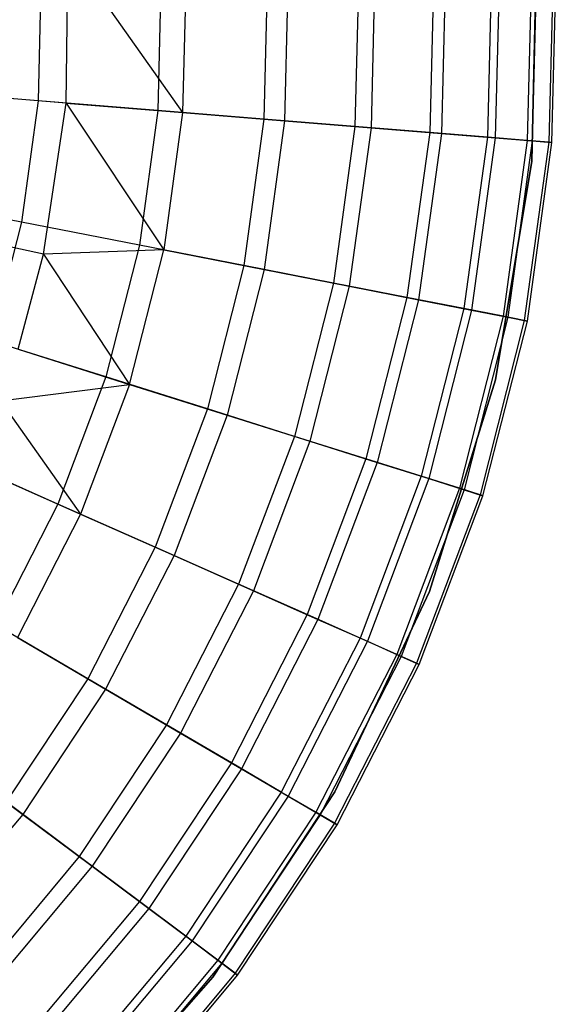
# Model space of a CAD drawing. Extents: x -22.9 to 23, y 4.7 to 50.6.
# Tile 47 of 95: x 2 to 3.1, y 25.8 to 27.7. Entities that reach past the tile are written whole.
import ezdxf

# ---------------------------------------------------------------- set-up
doc = ezdxf.new("R2010")
doc.units = 0
doc.header["$LTSCALE"] = 2.54
doc.layers.get('0').update_dxf_attribs({"linetype": 'CONTINUOUS'})

# ---------------------------------------------------------------- blocks, each defined once
blk = doc.blocks.new('HOTEL-MOOD-11783-11791_STL')
at = {"color": 0}
for p, q in [((3.0101, 27.3953, 28.9161), (3.02, 27.8137, 28.9161)), ((3.02, 27.8137, 28.7961), (3.0101, 27.3953, 28.7961)), ((3.0101, 27.3953, 28.9161), (3.02, 27.8137, 28.9161)), ((3.02, 27.8137, 28.7961), (3.0101, 27.3953, 28.7961)), ((2.1303, 27.505, 23.7702), (2.1339, 27.7935, 23.7702)), ((2.1303, 27.505, 23.7702), (2.1339, 27.7935, 23.7702)), ((2.1339, 27.7935, 23.7702), (2.3505, 27.4872, 23.4537)), ((2.1339, 27.7935, 23.7702), (2.3505, 27.4872, 23.4537)), ((2.55, 27.7551, 23.1195), (2.5431, 27.4716, 23.1195)), ((2.55, 27.7551, 23.1195), (2.5431, 27.4716, 23.1195)), ((2.6834, 27.7593, 19.7355), (2.6761, 27.4609, 19.7355)), ((2.6834, 27.7593, 19.7355), (2.6761, 27.4609, 19.7355)), ((2.7139, 27.7602, 22.77), (2.7065, 27.4584, 22.77)), ((2.7139, 27.7602, 22.77), (2.7065, 27.4584, 22.77)), ((2.8251, 27.7637, 20.0225), (2.8174, 27.4495, 20.0225)), ((2.8251, 27.7637, 20.0225), (2.8174, 27.4495, 20.0225)), ((2.8473, 27.7644, 22.4078), (2.8395, 27.4477, 22.4078)), ((2.8473, 27.7644, 22.4078), (2.8395, 27.4477, 22.4078)), ((2.9344, 27.7672, 20.3233), (2.9264, 27.4406, 20.3233)), ((2.9344, 27.7672, 20.3233), (2.9264, 27.4406, 20.3233)), ((2.9494, 27.7676, 22.0355), (2.9413, 27.4394, 22.0355)), ((2.9494, 27.7676, 22.0355), (2.9413, 27.4394, 22.0355)), ((3.01, 27.7695, 20.6343), (3.0017, 27.4345, 20.6343)), ((3.01, 27.7695, 20.6343), (3.0017, 27.4345, 20.6343)), ((3.0194, 27.7698, 21.6559), (3.0111, 27.4338, 21.6559)), ((3.0194, 27.7698, 21.6559), (3.0111, 27.4338, 21.6559)), ((3.0509, 27.7708, 20.9517), (3.0425, 27.4312, 20.9517)), ((3.0509, 27.7708, 20.9517), (3.0425, 27.4312, 20.9517)), ((3.0483, 27.4308, 21.2717), (3.0567, 27.771, 21.2717)), ((3.0483, 27.4308, 21.2717), (3.0567, 27.771, 21.2717)), ((2.083, 27.7403, 18.9915), (2.0773, 27.5093, 18.9915)), ((2.083, 27.7403, 18.9915), (2.0773, 27.5093, 18.9915)), ((2.3101, 27.7475, 19.2169), (2.3038, 27.491, 19.2169)), ((2.3101, 27.7475, 19.2169), (2.3038, 27.491, 19.2169)), ((2.357, 27.749, 23.4537), (2.3505, 27.4872, 23.4537)), ((2.357, 27.749, 23.4537), (2.3505, 27.4872, 23.4537)), ((2.5111, 27.7538, 19.4659), (2.5042, 27.4748, 19.4659)), ((2.5111, 27.7538, 19.4659), (2.5042, 27.4748, 19.4659)), ((2.0773, 27.5093, 18.9915), (1.8275, 27.5295, 18.7924)), ((2.0773, 27.5093, 18.9915), (1.8275, 27.5295, 18.7924)), ((2.1303, 27.505, 23.7702), (1.9799, 27.5172, 23.997)), ((2.1303, 27.505, 23.7702), (1.9799, 27.5172, 23.997)), ((2.0773, 27.5093, 18.9915), (2.0458, 27.2804, 18.9915)), ((2.0773, 27.5093, 18.9915), (2.0458, 27.2804, 18.9915)), ((2.3038, 27.491, 19.2169), (2.0773, 27.5093, 18.9915)), ((2.3038, 27.491, 19.2169), (2.0773, 27.5093, 18.9915)), ((2.0875, 27.2197, 23.7702), (2.1303, 27.505, 23.7702)), ((2.0875, 27.2197, 23.7702), (2.1303, 27.505, 23.7702)), ((2.1303, 27.505, 23.7702), (2.3505, 27.4872, 23.4537)), ((2.1303, 27.505, 23.7702), (2.3505, 27.4872, 23.4537)), ((2.1303, 27.505, 23.7702), (2.3148, 27.2278, 23.4537)), ((2.1303, 27.505, 23.7702), (2.3148, 27.2278, 23.4537)), ((2.3038, 27.491, 19.2169), (2.2688, 27.2368, 19.2169)), ((2.3038, 27.491, 19.2169), (2.2688, 27.2368, 19.2169)), ((2.5042, 27.4748, 19.4659), (2.3038, 27.491, 19.2169)), ((2.5042, 27.4748, 19.4659), (2.3038, 27.491, 19.2169)), ((2.3505, 27.4872, 23.4537), (2.3148, 27.2278, 23.4537)), ((2.3505, 27.4872, 23.4537), (2.3148, 27.2278, 23.4537)), ((2.3505, 27.4872, 23.4537), (2.5431, 27.4716, 23.1195)), ((2.3505, 27.4872, 23.4537), (2.5431, 27.4716, 23.1195)), ((2.5042, 27.4748, 19.4659), (2.4661, 27.1983, 19.4659)), ((2.5042, 27.4748, 19.4659), (2.4661, 27.1983, 19.4659)), ((2.6761, 27.4609, 19.7355), (2.5042, 27.4748, 19.4659)), ((2.6761, 27.4609, 19.7355), (2.5042, 27.4748, 19.4659)), ((2.5431, 27.4716, 23.1195), (2.5044, 27.1908, 23.1195)), ((2.5431, 27.4716, 23.1195), (2.5044, 27.1908, 23.1195)), ((2.5431, 27.4716, 23.1195), (2.7065, 27.4584, 22.77)), ((2.5431, 27.4716, 23.1195), (2.7065, 27.4584, 22.77)), ((2.6761, 27.4609, 19.7355), (2.6354, 27.1652, 19.7355)), ((2.6761, 27.4609, 19.7355), (2.6354, 27.1652, 19.7355)), ((2.7065, 27.4584, 22.77), (2.6653, 27.1594, 22.77)), ((2.7065, 27.4584, 22.77), (2.6653, 27.1594, 22.77)), ((2.8174, 27.4495, 20.0225), (2.6761, 27.4609, 19.7355)), ((2.8174, 27.4495, 20.0225), (2.6761, 27.4609, 19.7355)), ((2.7065, 27.4584, 22.77), (2.8395, 27.4477, 22.4078)), ((2.7065, 27.4584, 22.77), (2.8395, 27.4477, 22.4078)), ((2.8174, 27.4495, 20.0225), (2.7745, 27.138, 20.0225)), ((2.8174, 27.4495, 20.0225), (2.7745, 27.138, 20.0225)), ((2.8395, 27.4477, 22.4078), (2.7963, 27.1338, 22.4078)), ((2.8395, 27.4477, 22.4078), (2.7963, 27.1338, 22.4078)), ((2.9264, 27.4406, 20.3233), (2.8174, 27.4495, 20.0225)), ((2.9264, 27.4406, 20.3233), (2.8174, 27.4495, 20.0225)), ((2.8395, 27.4477, 22.4078), (2.9413, 27.4394, 22.0355)), ((2.8395, 27.4477, 22.4078), (2.9413, 27.4394, 22.0355)), ((2.9264, 27.4406, 20.3233), (2.8818, 27.1171, 20.3233)), ((2.9264, 27.4406, 20.3233), (2.8818, 27.1171, 20.3233)), ((2.9413, 27.4394, 22.0355), (2.8966, 27.1142, 22.0355)), ((2.9413, 27.4394, 22.0355), (2.8966, 27.1142, 22.0355)), ((3.0017, 27.4345, 20.6343), (2.9264, 27.4406, 20.3233)), ((3.0017, 27.4345, 20.6343), (2.9264, 27.4406, 20.3233)), ((2.9413, 27.4394, 22.0355), (3.0111, 27.4338, 21.6559)), ((2.9413, 27.4394, 22.0355), (3.0111, 27.4338, 21.6559)), ((3.0017, 27.4345, 20.6343), (2.956, 27.1026, 20.6343)), ((3.0017, 27.4345, 20.6343), (2.956, 27.1026, 20.6343)), ((3.0111, 27.4338, 21.6559), (2.9652, 27.1008, 21.6559)), ((3.0111, 27.4338, 21.6559), (2.9652, 27.1008, 21.6559)), ((3.0425, 27.4312, 20.9517), (2.9962, 27.0947, 20.9517)), ((3.0425, 27.4312, 20.9517), (2.9962, 27.0947, 20.9517)), ((3.0425, 27.4312, 20.9517), (3.0017, 27.4345, 20.6343)), ((3.0425, 27.4312, 20.9517), (3.0017, 27.4345, 20.6343)), ((3.0019, 27.0936, 21.2717), (3.0483, 27.4308, 21.2717)), ((3.0019, 27.0936, 21.2717), (3.0483, 27.4308, 21.2717)), ((3.0111, 27.4338, 21.6559), (3.0483, 27.4308, 21.2717)), ((3.0111, 27.4338, 21.6559), (3.0483, 27.4308, 21.2717)), ((3.0483, 27.4308, 21.2717), (3.0425, 27.4312, 20.9517)), ((3.0483, 27.4308, 21.2717), (3.0425, 27.4312, 20.9517)), ((2.942, 26.9823, 28.9161), (3.0101, 27.3953, 28.9161)), ((3.0101, 27.3953, 28.7961), (2.942, 26.9823, 28.7961)), ((2.942, 26.9823, 28.9161), (3.0101, 27.3953, 28.9161)), ((3.0101, 27.3953, 28.7961), (2.942, 26.9823, 28.7961)), ((3.0101, 27.3953, 28.9161), (3.0101, 27.3953, 28.7961)), ((3.0101, 27.3953, 28.9161), (3.0101, 27.3953, 28.7961)), ((2.0458, 27.2804, 18.9915), (1.7998, 27.3284, 18.7924)), ((2.0458, 27.2804, 18.9915), (1.7998, 27.3284, 18.7924)), ((2.0458, 27.2804, 18.9915), (1.9888, 27.0564, 18.9915)), ((2.0458, 27.2804, 18.9915), (1.9888, 27.0564, 18.9915)), ((2.2688, 27.2368, 19.2169), (2.0458, 27.2804, 18.9915)), ((2.2688, 27.2368, 19.2169), (2.0458, 27.2804, 18.9915)), ((2.0875, 27.2197, 23.7702), (1.9401, 27.2522, 23.997)), ((2.0875, 27.2197, 23.7702), (1.9401, 27.2522, 23.997)), ((2.2688, 27.2368, 19.2169), (2.2056, 26.9881, 19.2169)), ((2.2688, 27.2368, 19.2169), (2.2056, 26.9881, 19.2169)), ((2.4661, 27.1983, 19.4659), (2.2688, 27.2368, 19.2169)), ((2.4661, 27.1983, 19.4659), (2.2688, 27.2368, 19.2169)), ((2.0395, 27.0404, 23.7702), (2.0875, 27.2197, 23.7702)), ((2.0395, 27.0404, 23.7702), (2.0875, 27.2197, 23.7702)), ((2.3148, 27.2278, 23.4537), (2.0875, 27.2197, 23.7702)), ((2.3148, 27.2278, 23.4537), (2.0875, 27.2197, 23.7702)), ((2.0875, 27.2197, 23.7702), (2.2503, 26.974, 23.4537)), ((2.0875, 27.2197, 23.7702), (2.2503, 26.974, 23.4537)), ((2.2503, 26.974, 23.4537), (2.3148, 27.2278, 23.4537)), ((2.2503, 26.974, 23.4537), (2.3148, 27.2278, 23.4537)), ((2.3148, 27.2278, 23.4537), (2.5044, 27.1908, 23.1195)), ((2.3148, 27.2278, 23.4537), (2.5044, 27.1908, 23.1195)), ((2.4661, 27.1983, 19.4659), (2.3973, 26.9277, 19.4659)), ((2.4661, 27.1983, 19.4659), (2.3973, 26.9277, 19.4659)), ((2.6354, 27.1652, 19.7355), (2.4661, 27.1983, 19.4659)), ((2.6354, 27.1652, 19.7355), (2.4661, 27.1983, 19.4659)), ((2.5044, 27.1908, 23.1195), (2.4345, 26.916, 23.1195)), ((2.5044, 27.1908, 23.1195), (2.4345, 26.916, 23.1195)), ((2.5044, 27.1908, 23.1195), (2.6653, 27.1594, 22.77)), ((2.5044, 27.1908, 23.1195), (2.6653, 27.1594, 22.77)), ((2.6354, 27.1652, 19.7355), (2.5618, 26.8759, 19.7355)), ((2.6354, 27.1652, 19.7355), (2.5618, 26.8759, 19.7355)), ((2.7745, 27.138, 20.0225), (2.6354, 27.1652, 19.7355)), ((2.7745, 27.138, 20.0225), (2.6354, 27.1652, 19.7355)), ((2.6653, 27.1594, 22.77), (2.5909, 26.8668, 22.77)), ((2.6653, 27.1594, 22.77), (2.5909, 26.8668, 22.77)), ((2.6653, 27.1594, 22.77), (2.7963, 27.1338, 22.4078)), ((2.6653, 27.1594, 22.77), (2.7963, 27.1338, 22.4078)), ((2.7745, 27.138, 20.0225), (2.697, 26.8333, 20.0225)), ((2.7745, 27.138, 20.0225), (2.697, 26.8333, 20.0225)), ((2.7963, 27.1338, 22.4078), (2.7182, 26.8267, 22.4078)), ((2.7963, 27.1338, 22.4078), (2.7182, 26.8267, 22.4078)), ((2.8818, 27.1171, 20.3233), (2.7745, 27.138, 20.0225)), ((2.8818, 27.1171, 20.3233), (2.7745, 27.138, 20.0225)), ((2.7963, 27.1338, 22.4078), (2.8966, 27.1142, 22.0355)), ((2.7963, 27.1338, 22.4078), (2.8966, 27.1142, 22.0355)), ((2.8818, 27.1171, 20.3233), (2.8013, 26.8005, 20.3233)), ((2.8818, 27.1171, 20.3233), (2.8013, 26.8005, 20.3233)), ((2.8966, 27.1142, 22.0355), (2.8157, 26.796, 22.0355)), ((2.8966, 27.1142, 22.0355), (2.8157, 26.796, 22.0355)), ((2.956, 27.1026, 20.6343), (2.8818, 27.1171, 20.3233)), ((2.956, 27.1026, 20.6343), (2.8818, 27.1171, 20.3233)), ((2.8966, 27.1142, 22.0355), (2.9652, 27.1008, 21.6559)), ((2.8966, 27.1142, 22.0355), (2.9652, 27.1008, 21.6559)), ((2.956, 27.1026, 20.6343), (2.8735, 26.7778, 20.6343)), ((2.956, 27.1026, 20.6343), (2.8735, 26.7778, 20.6343)), ((2.9652, 27.1008, 21.6559), (2.8824, 26.775, 21.6559)), ((2.9652, 27.1008, 21.6559), (2.8824, 26.775, 21.6559)), ((2.9962, 27.0947, 20.9517), (2.9125, 26.7655, 20.9517)), ((2.9962, 27.0947, 20.9517), (2.9125, 26.7655, 20.9517)), ((2.918, 26.7638, 21.2717), (3.0019, 27.0936, 21.2717)), ((2.918, 26.7638, 21.2717), (3.0019, 27.0936, 21.2717)), ((2.9962, 27.0947, 20.9517), (2.956, 27.1026, 20.6343)), ((2.9962, 27.0947, 20.9517), (2.956, 27.1026, 20.6343)), ((2.9652, 27.1008, 21.6559), (3.0019, 27.0936, 21.2717)), ((2.9652, 27.1008, 21.6559), (3.0019, 27.0936, 21.2717)), ((3.0019, 27.0936, 21.2717), (2.9962, 27.0947, 20.9517)), ((3.0019, 27.0936, 21.2717), (2.9962, 27.0947, 20.9517)), ((2.2056, 26.9881, 19.2169), (1.9888, 27.0564, 18.9915)), ((2.2056, 26.9881, 19.2169), (1.9888, 27.0564, 18.9915)), ((2.0395, 27.0404, 23.7702), (2.2503, 26.974, 23.4537)), ((2.0395, 27.0404, 23.7702), (2.2503, 26.974, 23.4537)), ((2.2056, 26.9881, 19.2169), (2.1149, 26.7481, 19.2169)), ((2.2056, 26.9881, 19.2169), (2.1149, 26.7481, 19.2169)), ((2.3973, 26.9277, 19.4659), (2.2056, 26.9881, 19.2169)), ((2.3973, 26.9277, 19.4659), (2.2056, 26.9881, 19.2169)), ((2.8172, 26.5828, 28.9161), (2.942, 26.9823, 28.9161)), ((2.942, 26.9823, 28.7961), (2.8172, 26.5828, 28.7961)), ((2.8172, 26.5828, 28.9161), (2.942, 26.9823, 28.9161)), ((2.942, 26.9823, 28.7961), (2.8172, 26.5828, 28.7961)), ((2.942, 26.9823, 28.9161), (2.942, 26.9823, 28.7961)), ((2.942, 26.9823, 28.9161), (2.942, 26.9823, 28.7961)), ((2.0062, 26.9429, 23.7702), (2.2503, 26.974, 23.4537)), ((2.0062, 26.9429, 23.7702), (2.2503, 26.974, 23.4537)), ((2.2503, 26.974, 23.4537), (2.1578, 26.7291, 23.4537)), ((2.2503, 26.974, 23.4537), (2.1578, 26.7291, 23.4537)), ((2.2503, 26.974, 23.4537), (2.4345, 26.916, 23.1195)), ((2.2503, 26.974, 23.4537), (2.4345, 26.916, 23.1195)), ((2.0062, 26.9429, 23.7702), (2.1578, 26.7291, 23.4537)), ((2.0062, 26.9429, 23.7702), (2.1578, 26.7291, 23.4537)), ((2.3973, 26.9277, 19.4659), (2.2987, 26.6666, 19.4659)), ((2.3973, 26.9277, 19.4659), (2.2987, 26.6666, 19.4659)), ((2.5618, 26.8759, 19.7355), (2.3973, 26.9277, 19.4659)), ((2.5618, 26.8759, 19.7355), (2.3973, 26.9277, 19.4659)), ((2.4345, 26.916, 23.1195), (2.3343, 26.6508, 23.1195)), ((2.4345, 26.916, 23.1195), (2.3343, 26.6508, 23.1195)), ((2.4345, 26.916, 23.1195), (2.5909, 26.8668, 22.77)), ((2.4345, 26.916, 23.1195), (2.5909, 26.8668, 22.77)), ((2.5618, 26.8759, 19.7355), (2.4564, 26.5967, 19.7355)), ((2.5618, 26.8759, 19.7355), (2.4564, 26.5967, 19.7355)), ((2.5909, 26.8668, 22.77), (2.4842, 26.5844, 22.77)), ((2.5909, 26.8668, 22.77), (2.4842, 26.5844, 22.77)), ((2.697, 26.8333, 20.0225), (2.5618, 26.8759, 19.7355)), ((2.697, 26.8333, 20.0225), (2.5618, 26.8759, 19.7355)), ((2.5909, 26.8668, 22.77), (2.7182, 26.8267, 22.4078)), ((2.5909, 26.8668, 22.77), (2.7182, 26.8267, 22.4078)), ((2.1149, 26.7481, 19.2169), (1.9072, 26.8402, 18.9915)), ((2.1149, 26.7481, 19.2169), (1.9072, 26.8402, 18.9915)), ((2.697, 26.8333, 20.0225), (2.586, 26.5393, 20.0225)), ((2.697, 26.8333, 20.0225), (2.586, 26.5393, 20.0225)), ((2.7182, 26.8267, 22.4078), (2.6063, 26.5303, 22.4078)), ((2.7182, 26.8267, 22.4078), (2.6063, 26.5303, 22.4078)), ((2.8013, 26.8005, 20.3233), (2.697, 26.8333, 20.0225)), ((2.8013, 26.8005, 20.3233), (2.697, 26.8333, 20.0225)), ((2.7182, 26.8267, 22.4078), (2.8157, 26.796, 22.0355)), ((2.7182, 26.8267, 22.4078), (2.8157, 26.796, 22.0355)), ((1.9558, 26.8187, 23.7702), (2.1578, 26.7291, 23.4537)), ((1.9558, 26.8187, 23.7702), (2.1578, 26.7291, 23.4537)), ((2.8013, 26.8005, 20.3233), (2.6859, 26.495, 20.3233)), ((2.8013, 26.8005, 20.3233), (2.6859, 26.495, 20.3233)), ((2.8157, 26.796, 22.0355), (2.6996, 26.4889, 22.0355)), ((2.8157, 26.796, 22.0355), (2.6996, 26.4889, 22.0355)), ((2.8735, 26.7778, 20.6343), (2.8013, 26.8005, 20.3233)), ((2.8735, 26.7778, 20.6343), (2.8013, 26.8005, 20.3233)), ((2.8157, 26.796, 22.0355), (2.8824, 26.775, 21.6559)), ((2.8157, 26.796, 22.0355), (2.8824, 26.775, 21.6559)), ((2.8735, 26.7778, 20.6343), (2.755, 26.4643, 20.6343)), ((2.8735, 26.7778, 20.6343), (2.755, 26.4643, 20.6343)), ((2.8824, 26.775, 21.6559), (2.7636, 26.4605, 21.6559)), ((2.8824, 26.775, 21.6559), (2.7636, 26.4605, 21.6559)), ((2.9125, 26.7655, 20.9517), (2.8735, 26.7778, 20.6343)), ((2.9125, 26.7655, 20.9517), (2.8735, 26.7778, 20.6343)), ((2.8824, 26.775, 21.6559), (2.918, 26.7638, 21.2717)), ((2.8824, 26.775, 21.6559), (2.918, 26.7638, 21.2717)), ((2.9125, 26.7655, 20.9517), (2.7925, 26.4477, 20.9517)), ((2.9125, 26.7655, 20.9517), (2.7925, 26.4477, 20.9517)), ((2.7977, 26.4454, 21.2717), (2.918, 26.7638, 21.2717)), ((2.7977, 26.4454, 21.2717), (2.918, 26.7638, 21.2717)), ((2.918, 26.7638, 21.2717), (2.9125, 26.7655, 20.9517)), ((2.918, 26.7638, 21.2717), (2.9125, 26.7655, 20.9517)), ((2.1149, 26.7481, 19.2169), (1.9979, 26.5197, 19.2169)), ((2.1149, 26.7481, 19.2169), (1.9979, 26.5197, 19.2169)), ((2.2987, 26.6666, 19.4659), (2.1149, 26.7481, 19.2169)), ((2.2987, 26.6666, 19.4659), (2.1149, 26.7481, 19.2169)), ((2.1578, 26.7291, 23.4537), (2.0384, 26.4961, 23.4537)), ((2.1578, 26.7291, 23.4537), (2.0384, 26.4961, 23.4537)), ((2.1578, 26.7291, 23.4537), (2.3343, 26.6508, 23.1195)), ((2.1578, 26.7291, 23.4537), (2.3343, 26.6508, 23.1195)), ((2.2987, 26.6666, 19.4659), (2.1714, 26.4182, 19.4659)), ((2.2987, 26.6666, 19.4659), (2.1714, 26.4182, 19.4659)), ((2.4564, 26.5967, 19.7355), (2.2987, 26.6666, 19.4659)), ((2.4564, 26.5967, 19.7355), (2.2987, 26.6666, 19.4659)), ((2.3343, 26.6508, 23.1195), (2.2051, 26.3985, 23.1195)), ((2.3343, 26.6508, 23.1195), (2.2051, 26.3985, 23.1195)), ((2.3343, 26.6508, 23.1195), (2.4842, 26.5844, 22.77)), ((2.3343, 26.6508, 23.1195), (2.4842, 26.5844, 22.77)), ((2.4564, 26.5967, 19.7355), (2.3203, 26.3311, 19.7355)), ((2.4564, 26.5967, 19.7355), (2.3203, 26.3311, 19.7355)), ((2.4842, 26.5844, 22.77), (2.3466, 26.3157, 22.77)), ((2.4842, 26.5844, 22.77), (2.3466, 26.3157, 22.77)), ((2.586, 26.5393, 20.0225), (2.4564, 26.5967, 19.7355)), ((2.586, 26.5393, 20.0225), (2.4564, 26.5967, 19.7355)), ((2.4842, 26.5844, 22.77), (2.6063, 26.5303, 22.4078)), ((2.4842, 26.5844, 22.77), (2.6063, 26.5303, 22.4078)), ((2.6379, 26.2046, 28.9161), (2.8172, 26.5828, 28.9161)), ((2.8172, 26.5828, 28.7961), (2.6379, 26.2046, 28.7961)), ((2.6379, 26.2046, 28.9161), (2.8172, 26.5828, 28.9161)), ((2.8172, 26.5828, 28.7961), (2.6379, 26.2046, 28.7961)), ((2.8172, 26.5828, 28.9161), (2.8172, 26.5828, 28.7961)), ((2.8172, 26.5828, 28.9161), (2.8172, 26.5828, 28.7961)), ((2.586, 26.5393, 20.0225), (2.4426, 26.2595, 20.0225)), ((2.586, 26.5393, 20.0225), (2.4426, 26.2595, 20.0225)), ((2.6063, 26.5303, 22.4078), (2.4618, 26.2482, 22.4078)), ((2.6063, 26.5303, 22.4078), (2.4618, 26.2482, 22.4078)), ((2.6859, 26.495, 20.3233), (2.586, 26.5393, 20.0225)), ((2.6859, 26.495, 20.3233), (2.586, 26.5393, 20.0225)), ((2.6063, 26.5303, 22.4078), (2.6996, 26.4889, 22.0355)), ((2.6063, 26.5303, 22.4078), (2.6996, 26.4889, 22.0355)), ((2.1714, 26.4182, 19.4659), (1.9979, 26.5197, 19.2169)), ((2.1714, 26.4182, 19.4659), (1.9979, 26.5197, 19.2169)), ((2.0384, 26.4961, 23.4537), (2.2051, 26.3985, 23.1195)), ((2.0384, 26.4961, 23.4537), (2.2051, 26.3985, 23.1195)), ((2.6859, 26.495, 20.3233), (2.537, 26.2042, 20.3233)), ((2.6859, 26.495, 20.3233), (2.537, 26.2042, 20.3233)), ((2.755, 26.4643, 20.6343), (2.6859, 26.495, 20.3233)), ((2.755, 26.4643, 20.6343), (2.6859, 26.495, 20.3233)), ((2.6996, 26.4889, 22.0355), (2.5499, 26.1967, 22.0355)), ((2.6996, 26.4889, 22.0355), (2.5499, 26.1967, 22.0355)), ((2.6996, 26.4889, 22.0355), (2.7636, 26.4605, 21.6559)), ((2.6996, 26.4889, 22.0355), (2.7636, 26.4605, 21.6559)), ((2.755, 26.4643, 20.6343), (2.6022, 26.1661, 20.6343)), ((2.755, 26.4643, 20.6343), (2.6022, 26.1661, 20.6343)), ((2.7636, 26.4605, 21.6559), (2.6103, 26.1613, 21.6559)), ((2.7636, 26.4605, 21.6559), (2.6103, 26.1613, 21.6559)), ((2.7925, 26.4477, 20.9517), (2.755, 26.4643, 20.6343)), ((2.7925, 26.4477, 20.9517), (2.755, 26.4643, 20.6343)), ((2.7636, 26.4605, 21.6559), (2.7977, 26.4454, 21.2717)), ((2.7636, 26.4605, 21.6559), (2.7977, 26.4454, 21.2717)), ((2.7925, 26.4477, 20.9517), (2.6376, 26.1454, 20.9517)), ((2.7925, 26.4477, 20.9517), (2.6376, 26.1454, 20.9517)), ((2.6426, 26.1425, 21.2717), (2.7977, 26.4454, 21.2717)), ((2.6426, 26.1425, 21.2717), (2.7977, 26.4454, 21.2717)), ((2.7977, 26.4454, 21.2717), (2.7925, 26.4477, 20.9517)), ((2.7977, 26.4454, 21.2717), (2.7925, 26.4477, 20.9517)), ((2.1714, 26.4182, 19.4659), (2.0172, 26.1856, 19.4659)), ((2.1714, 26.4182, 19.4659), (2.0172, 26.1856, 19.4659)), ((2.3203, 26.3311, 19.7355), (2.1714, 26.4182, 19.4659)), ((2.3203, 26.3311, 19.7355), (2.1714, 26.4182, 19.4659)), ((2.2051, 26.3985, 23.1195), (2.0484, 26.1622, 23.1195)), ((2.2051, 26.3985, 23.1195), (2.0484, 26.1622, 23.1195)), ((2.2051, 26.3985, 23.1195), (2.3466, 26.3157, 22.77)), ((2.2051, 26.3985, 23.1195), (2.3466, 26.3157, 22.77)), ((2.3203, 26.3311, 19.7355), (2.1553, 26.0823, 19.7355)), ((2.3203, 26.3311, 19.7355), (2.1553, 26.0823, 19.7355)), ((2.4426, 26.2595, 20.0225), (2.3203, 26.3311, 19.7355)), ((2.4426, 26.2595, 20.0225), (2.3203, 26.3311, 19.7355)), ((2.3466, 26.3157, 22.77), (2.1797, 26.0641, 22.77)), ((2.3466, 26.3157, 22.77), (2.1797, 26.0641, 22.77)), ((2.3466, 26.3157, 22.77), (2.4618, 26.2482, 22.4078)), ((2.3466, 26.3157, 22.77), (2.4618, 26.2482, 22.4078)), ((1.8937, 26.2778, 23.4537), (2.0484, 26.1622, 23.1195)), ((1.8937, 26.2778, 23.4537), (2.0484, 26.1622, 23.1195)), ((2.4426, 26.2595, 20.0225), (2.2689, 25.9975, 20.0225)), ((2.4426, 26.2595, 20.0225), (2.2689, 25.9975, 20.0225)), ((2.537, 26.2042, 20.3233), (2.4426, 26.2595, 20.0225)), ((2.537, 26.2042, 20.3233), (2.4426, 26.2595, 20.0225)), ((2.4618, 26.2482, 22.4078), (2.2867, 25.9842, 22.4078)), ((2.4618, 26.2482, 22.4078), (2.2867, 25.9842, 22.4078)), ((2.4618, 26.2482, 22.4078), (2.5499, 26.1967, 22.0355)), ((2.4618, 26.2482, 22.4078), (2.5499, 26.1967, 22.0355)), ((2.537, 26.2042, 20.3233), (2.3565, 25.932, 20.3233)), ((2.537, 26.2042, 20.3233), (2.3565, 25.932, 20.3233)), ((2.5499, 26.1967, 22.0355), (2.3685, 25.9231, 22.0355)), ((2.5499, 26.1967, 22.0355), (2.3685, 25.9231, 22.0355)), ((2.4078, 25.855, 28.9161), (2.6379, 26.2046, 28.9161)), ((2.6379, 26.2046, 28.7961), (2.4078, 25.855, 28.7961)), ((2.4078, 25.855, 28.9161), (2.6379, 26.2046, 28.9161)), ((2.6379, 26.2046, 28.7961), (2.4078, 25.855, 28.7961)), ((2.6022, 26.1661, 20.6343), (2.537, 26.2042, 20.3233)), ((2.6022, 26.1661, 20.6343), (2.537, 26.2042, 20.3233)), ((2.5499, 26.1967, 22.0355), (2.6103, 26.1613, 21.6559)), ((2.5499, 26.1967, 22.0355), (2.6103, 26.1613, 21.6559)), ((2.6379, 26.2046, 28.9161), (2.6379, 26.2046, 28.7961)), ((2.6379, 26.2046, 28.9161), (2.6379, 26.2046, 28.7961)), ((2.1553, 26.0823, 19.7355), (2.0172, 26.1856, 19.4659)), ((2.1553, 26.0823, 19.7355), (2.0172, 26.1856, 19.4659)), ((2.0484, 26.1622, 23.1195), (1.8662, 25.945, 23.1195)), ((2.0484, 26.1622, 23.1195), (1.8662, 25.945, 23.1195)), ((2.0484, 26.1622, 23.1195), (2.1797, 26.0641, 22.77)), ((2.0484, 26.1622, 23.1195), (2.1797, 26.0641, 22.77)), ((2.6022, 26.1661, 20.6343), (2.417, 25.8868, 20.6343)), ((2.6022, 26.1661, 20.6343), (2.417, 25.8868, 20.6343)), ((2.6103, 26.1613, 21.6559), (2.4245, 25.8812, 21.6559)), ((2.6103, 26.1613, 21.6559), (2.4245, 25.8812, 21.6559)), ((2.6376, 26.1454, 20.9517), (2.6022, 26.1661, 20.6343)), ((2.6376, 26.1454, 20.9517), (2.6022, 26.1661, 20.6343)), ((2.6103, 26.1613, 21.6559), (2.6426, 26.1425, 21.2717)), ((2.6103, 26.1613, 21.6559), (2.6426, 26.1425, 21.2717)), ((2.6376, 26.1454, 20.9517), (2.4498, 25.8623, 20.9517)), ((2.6376, 26.1454, 20.9517), (2.4498, 25.8623, 20.9517)), ((2.4545, 25.8588, 21.2717), (2.6426, 26.1425, 21.2717)), ((2.4545, 25.8588, 21.2717), (2.6426, 26.1425, 21.2717)), ((2.6426, 26.1425, 21.2717), (2.6376, 26.1454, 20.9517)), ((2.6426, 26.1425, 21.2717), (2.6376, 26.1454, 20.9517)), ((2.1553, 26.0823, 19.7355), (1.9635, 25.8536, 19.7355)), ((2.1553, 26.0823, 19.7355), (1.9635, 25.8536, 19.7355)), ((2.2689, 25.9975, 20.0225), (2.1553, 26.0823, 19.7355)), ((2.2689, 25.9975, 20.0225), (2.1553, 26.0823, 19.7355)), ((2.1797, 26.0641, 22.77), (1.9857, 25.8328, 22.77)), ((2.1797, 26.0641, 22.77), (1.9857, 25.8328, 22.77)), ((2.1797, 26.0641, 22.77), (2.2867, 25.9842, 22.4078)), ((2.1797, 26.0641, 22.77), (2.2867, 25.9842, 22.4078)), ((2.2689, 25.9975, 20.0225), (2.0669, 25.7566, 20.0225)), ((2.2689, 25.9975, 20.0225), (2.0669, 25.7566, 20.0225)), ((2.3565, 25.932, 20.3233), (2.2689, 25.9975, 20.0225)), ((2.3565, 25.932, 20.3233), (2.2689, 25.9975, 20.0225)), ((2.2867, 25.9842, 22.4078), (2.0831, 25.7414, 22.4078)), ((2.2867, 25.9842, 22.4078), (2.0831, 25.7414, 22.4078)), ((2.2867, 25.9842, 22.4078), (2.3685, 25.9231, 22.0355)), ((2.2867, 25.9842, 22.4078), (2.3685, 25.9231, 22.0355)), ((2.3565, 25.932, 20.3233), (2.1466, 25.6818, 20.3233)), ((2.3565, 25.932, 20.3233), (2.1466, 25.6818, 20.3233)), ((2.3685, 25.9231, 22.0355), (2.1575, 25.6715, 22.0355)), ((2.3685, 25.9231, 22.0355), (2.1575, 25.6715, 22.0355)), ((2.417, 25.8868, 20.6343), (2.3565, 25.932, 20.3233)), ((2.417, 25.8868, 20.6343), (2.3565, 25.932, 20.3233)), ((2.3685, 25.9231, 22.0355), (2.4245, 25.8812, 21.6559)), ((2.3685, 25.9231, 22.0355), (2.4245, 25.8812, 21.6559)), ((2.417, 25.8868, 20.6343), (2.2017, 25.63, 20.6343)), ((2.417, 25.8868, 20.6343), (2.2017, 25.63, 20.6343)), ((2.4245, 25.8812, 21.6559), (2.2086, 25.6236, 21.6559)), ((2.4245, 25.8812, 21.6559), (2.2086, 25.6236, 21.6559)), ((2.4498, 25.8623, 20.9517), (2.417, 25.8868, 20.6343)), ((2.4498, 25.8623, 20.9517), (2.417, 25.8868, 20.6343)), ((2.4245, 25.8812, 21.6559), (2.4545, 25.8588, 21.2717)), ((2.4245, 25.8812, 21.6559), (2.4545, 25.8588, 21.2717)), ((2.4498, 25.8623, 20.9517), (2.2316, 25.602, 20.9517)), ((2.4498, 25.8623, 20.9517), (2.2316, 25.602, 20.9517)), ((2.2358, 25.598, 21.2717), (2.4545, 25.8588, 21.2717)), ((2.2358, 25.598, 21.2717), (2.4545, 25.8588, 21.2717)), ((2.4545, 25.8588, 21.2717), (2.4498, 25.8623, 20.9517)), ((2.4545, 25.8588, 21.2717), (2.4498, 25.8623, 20.9517)), ((2.1312, 25.5409, 28.9161), (2.4078, 25.855, 28.9161)), ((2.4078, 25.855, 28.7961), (2.1312, 25.5409, 28.7961)), ((2.1312, 25.5409, 28.9161), (2.4078, 25.855, 28.9161)), ((2.4078, 25.855, 28.7961), (2.1312, 25.5409, 28.7961)), ((2.4078, 25.855, 28.9161), (2.4078, 25.855, 28.7961)), ((2.4078, 25.855, 28.9161), (2.4078, 25.855, 28.7961))]:
    blk.add_line(p, q, dxfattribs=at)

msp = doc.modelspace()

# ---------------------------------------------------------------- block references
at = {"color": 0}
msp.add_blockref('HOTEL-MOOD-11783-11791_STL', (0, 0), dxfattribs=at)

doc.saveas('drawing.dxf')
